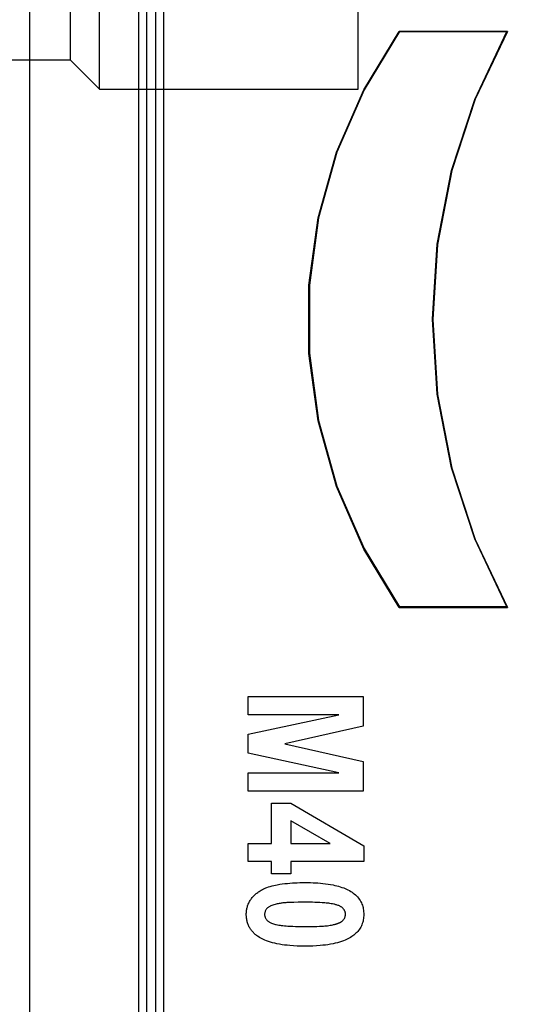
# Model space of a CAD drawing. Header units: millimetres. Extents: x 0 to 1249, y 0 to 420.
# Tile 71 of 104: x 386.69 to 387.84, y 259.36 to 261.64. Entities that reach past the tile are written whole.
import ezdxf

# ---------------------------------------------------------------- set-up
doc = ezdxf.new("R2010")
doc.units = ezdxf.units.MM
doc.header["$LTSCALE"] = 32.67
doc.linetypes.add('CENTER', pattern=[0.6, 0.375, -0.075, 0.075, -0.075])
doc.linetypes.add('PHANTOM', pattern=[0.8, 0.45, -0.05, 0.1, -0.05, 0.1, -0.05])
doc.layers.get('0').update_dxf_attribs({"linetype": 'CONTINUOUS'})
for name, color, linetype in [('CHAMFER', 7, 'CONTINUOUS'), ('CRV2', 7, 'CONTINUOUS'), ('DRIV_DIM', 7, 'CONTINUOUS')]:
    doc.layers.add(name, color=color, linetype=linetype)
doc.styles.get("Standard").update_dxf_attribs({"font": 'txt', "width": 0.8})
doc.dimstyles.new('DIMSTYLE_3', dxfattribs={"dimtxt": 3.8, "dimasz": 1.8, "dimexe": 2, "dimexo": 1.5, "dimgap": 0.95, "dimtad": 1, "dimdec": 3, "dimlfac": 15, "dimdsep": 46, "dimtxsty": 'STANDARD', "dimblk": 'OPEN', "dimblk1": 'OPEN', "dimblk2": 'OPEN', "dimcen": 0.09, "dimadec": 0, "dimazin": 0, "dimtp": 0.001, "dimtm": 0.001, "dimtfac": 1, "dimtdec": 3, "dimtofl": 0, "dimtmove": 0, "dimatfit": 3, "dimldrblk": 'OPEN', "dimfxl": 1, "dimtolj": 1, "dimarcsym": 0})

# ---------------------------------------------------------------- blocks, each defined once
blk = doc.blocks.new('_OPEN')
at = {"color": 0, "linetype": 'BYBLOCK'}
for p, q in [((0, 0), (-1, 0.342)), ((-1, -0.342), (0, 0)), ((-1, 0), (0, 0))]:
    blk.add_line(p, q, dxfattribs=at)
blk = doc.blocks.new('*D4')
at = {"layer": 'DRIV_DIM', "color": 2, "linetype": 'CONTINUOUS'}
for p, q in [((374.4739, 282.8771), (461.1618, 282.8771)), ((459.1618, 282.8771), (459.1618, 269.5438)), ((459.1618, 256.2104), (459.1618, 269.5438)), ((437.3264, 256.2104), (461.1618, 256.2104))]:
    blk.add_line(p, q, dxfattribs=at)
at = {"layer": 'DRIV_DIM', "color": 2, "linetype": 'CONTINUOUS', "xscale": 1.8, "yscale": 1.8, "zscale": 1.8}
for p, rotation in [((459.1618, 282.8771), 90), ((459.1618, 256.2104), 270)]:
    blk.add_blockref('_OPEN', p, dxfattribs=dict(at, rotation=rotation))

msp = doc.modelspace()

# ---------------------------------------------------------------- linework, layer by layer
at = {"color": 9, "linetype": 'CONTINUOUS'}
for p, q in [((386.708137, 262.971144), (386.708137, 258.916418)), ((386.961117, 262.603872), (386.961117, 259.283689)), ((386.979283, 262.603872), (386.979283, 259.283689)), ((387.000717, 262.603872), (387.000717, 259.283689)), ((387.018883, 262.603872), (387.018883, 259.283689))]:
    msp.add_line(p, q, dxfattribs=at)
at = {"color": 7, "linetype": 'CONTINUOUS'}
for p, q in [((387.470423, 261.477114), (387.470423, 262.010448)), ((386.80377, 261.543781), (386.03709, 261.543781))]:
    msp.add_line(p, q, dxfattribs=at)
at = {"color": 6, "linetype": 'CONTINUOUS'}
for p, q in [((387.816307, 261.610448), (387.565072, 261.610448)), ((387.565072, 261.610448), (387.565553, 261.609999)), ((387.565553, 261.609999), (387.814722, 261.609999)), ((387.816307, 261.610448), (387.814722, 261.609999)), ((387.565072, 260.277114), (387.565552, 260.278527)), ((387.565072, 260.277114), (387.816307, 260.277114)), ((387.814722, 260.278528), (387.565553, 260.278528)), ((387.816307, 260.277114), (387.814722, 260.278528))]:
    msp.add_line(p, q, dxfattribs=at)
at = {"color": 7, "linetype": 'CONTINUOUS', "true_color": 0x2a4972}
for p, q in [((387.215452, 260.070689), (387.481987, 260.070689)), ((387.215452, 260.028186), (387.215452, 260.070689)), ((387.481987, 260.070689), (387.481987, 260.002208)), ((387.215452, 259.983363), (387.425257, 260.028186)), ((387.425257, 260.028186), (387.215452, 260.028186)), ((387.481987, 260.002208), (387.300206, 259.961096)), ((387.215452, 259.939293), (387.215452, 259.983363)), ((387.300206, 259.961096), (387.481987, 259.920448)), ((387.425257, 259.894296), (387.215452, 259.939293)), ((387.481987, 259.920448), (387.481987, 259.851793)), ((387.215452, 259.894296), (387.425257, 259.894296)), ((387.215452, 259.851793), (387.215452, 259.894296)), ((387.481987, 259.851793), (387.215452, 259.851793)), ((387.269114, 259.823496), (387.313843, 259.823496)), ((387.269114, 259.730718), (387.269114, 259.823496)), ((387.313843, 259.823496), (387.483078, 259.725152)), ((387.405075, 259.730718), (387.31398, 259.78279)), ((387.31398, 259.78279), (387.31398, 259.730718)), ((387.215452, 259.730718), (387.269114, 259.730718)), ((387.215452, 259.688621), (387.215452, 259.730718)), ((387.31398, 259.730718), (387.405075, 259.730718)), ((387.483078, 259.725152), (387.483078, 259.688621)), ((387.269114, 259.688621), (387.215452, 259.688621)), ((387.269114, 259.660497), (387.269114, 259.688621)), ((387.483078, 259.688621), (387.31398, 259.688621)), ((387.31398, 259.688621), (387.31398, 259.660497)), ((387.31398, 259.660497), (387.269114, 259.660497)), ((387.320736, 259.594172), (387.316187, 259.594062))]:
    msp.add_line(p, q, dxfattribs=at)
at = {"color": 6, "linetype": 'CONTINUOUS'}
for points in [[(387.565072, 260.277114), (387.482884, 260.412008), (387.419921, 260.556759), (387.37731, 260.70867), (387.355813, 260.864923), (387.355812, 261.022633), (387.377309, 261.178886), (387.419919, 261.330799), (387.482883, 261.475551), (387.565072, 261.610448)], [(387.565609, 261.609999), (387.483664, 261.475225), (387.420904, 261.330671), (387.378433, 261.178991), (387.357008, 261.022991), (387.357007, 260.865542), (387.378432, 260.709541), (387.420902, 260.55786), (387.483662, 260.413304), (387.565608, 260.278528)], [(387.814778, 260.278528), (387.740238, 260.435395), (387.686128, 260.600411), (387.653307, 260.770949), (387.642302, 260.944272), (387.653291, 261.117596), (387.686097, 261.288137), (387.740192, 261.453157), (387.814703, 261.609999)], [(387.816307, 261.610448), (387.741472, 261.453434), (387.687137, 261.288191), (387.654181, 261.117388), (387.643136, 260.943781), (387.654181, 260.770174), (387.687137, 260.59937), (387.741472, 260.434128), (387.816307, 260.277114)]]:
    msp.add_lwpolyline(points, dxfattribs=at)
at = {"color": 7, "linetype": 'CONTINUOUS', "true_color": 0x2a4972}
for points in [[(387.240817, 259.619675), (387.243213, 259.621219), (387.245675, 259.62266), (387.248194, 259.624004), (387.250763, 259.625258), (387.253375, 259.626427), (387.256022, 259.627516), (387.258697, 259.628533), (387.262576, 259.629877), (387.266493, 259.631092), (387.270441, 259.632189), (387.274418, 259.633179), (387.278417, 259.634072), (387.282435, 259.634878), (387.288314, 259.635914), (387.294217, 259.636802), (387.30014, 259.637552), (387.306077, 259.638179), (387.312024, 259.638695), (387.317683, 259.639094), (387.323345, 259.63941), (387.329011, 259.639651), (387.335158, 259.639834), (387.341308, 259.639939), (387.347458, 259.63997), (387.353513, 259.639932), (387.359566, 259.639819), (387.365616, 259.639623), (387.371233, 259.63936), (387.376845, 259.639014), (387.382452, 259.638579), (387.388429, 259.638009), (387.394394, 259.637319), (387.400342, 259.636497), (387.406268, 259.635529), (387.412166, 259.634404), (387.41631, 259.633507), (387.420432, 259.632517), (387.424529, 259.631425), (387.428594, 259.630222), (387.432624, 259.628898), (387.436612, 259.627446), (387.439953, 259.626108), (387.44325, 259.624665), (387.446494, 259.62311), (387.449675, 259.621436), (387.452781, 259.619636), (387.455804, 259.617704)], [(387.238158, 259.515011), (387.2365, 259.516169), (387.234871, 259.517374), (387.233275, 259.518626), (387.231715, 259.519925), (387.230192, 259.521269), (387.228711, 259.522658), (387.227273, 259.524091), (387.225882, 259.525566), (387.224541, 259.527084), (387.223253, 259.528644), (387.22202, 259.530243), (387.220846, 259.531883), (387.219732, 259.533562), (387.218683, 259.535279), (387.217701, 259.537033), (387.216748, 259.538906), (387.215871, 259.540815), (387.215068, 259.542757), (387.214339, 259.544728), (387.213684, 259.546725), (387.2131, 259.548744), (387.212588, 259.550782), (387.212119, 259.552971), (387.211729, 259.555174), (387.211415, 259.55739), (387.211176, 259.559616), (387.211009, 259.561849), (387.210912, 259.564087), (387.210884, 259.566328), (387.210915, 259.568318), (387.211001, 259.570306), (387.211143, 259.57229), (387.211342, 259.574268), (387.211601, 259.576239), (387.211921, 259.5782), (387.212304, 259.580149), (387.212751, 259.582084), (387.213318, 259.584186), (387.213963, 259.586266), (387.214688, 259.588321), (387.21549, 259.590347), (387.216369, 259.592341), (387.217326, 259.5943), (387.218359, 259.59622), (387.219463, 259.598094), (387.220639, 259.599925), (387.221883, 259.601714), (387.223191, 259.60346), (387.22456, 259.605163), (387.225987, 259.606821), (387.227467, 259.608435), (387.228998, 259.610004), (387.230575, 259.611527), (387.232196, 259.613004), (387.233855, 259.614434), (387.235551, 259.615817), (387.237279, 259.617152), (387.239035, 259.618438), (387.240817, 259.619675)], [(387.455804, 259.617704), (387.458539, 259.615762), (387.461191, 259.613681), (387.463748, 259.611466), (387.466194, 259.609122), (387.468516, 259.606655), (387.470698, 259.604068), (387.472727, 259.601368), (387.474589, 259.59856), (387.476268, 259.595648), (387.477583, 259.593013), (387.478748, 259.590311), (387.479767, 259.587552), (387.480643, 259.584745), (387.481377, 259.581899), (387.482008, 259.578826), (387.482487, 259.575725), (387.482821, 259.572604), (387.483016, 259.56947), (387.483078, 259.566328), (387.483013, 259.563191), (387.482814, 259.560061), (387.482476, 259.556945), (387.481991, 259.553849), (387.481352, 259.550781), (387.480606, 259.547929), (387.479716, 259.545117), (387.478682, 259.542354), (387.477501, 259.539651), (387.476175, 259.537017), (387.474652, 259.534379), (387.472982, 259.531828), (387.471173, 259.529365), (387.469236, 259.526994), (387.467181, 259.524717), (387.465016, 259.522536), (387.462753, 259.520456), (387.460399, 259.518477), (387.457966, 259.516603), (387.455463, 259.514837), (387.452447, 259.512902), (387.449356, 259.51111), (387.446197, 259.50945), (387.44298, 259.507915), (387.439711, 259.506494), (387.436398, 259.505178), (387.431612, 259.503466), (387.426763, 259.501934), (387.421863, 259.500567), (387.416922, 259.499352), (387.411949, 259.498273), (387.406025, 259.497153), (387.400076, 259.496191), (387.394105, 259.495375), (387.388118, 259.494692), (387.382119, 259.494127), (387.373659, 259.493513), (387.365188, 259.49309), (387.356052, 259.492827), (387.346913, 259.492744), (387.337784, 259.492828), (387.328659, 259.493092), (387.320194, 259.493518), (387.31174, 259.494136), (387.305738, 259.494704), (387.299748, 259.495393), (387.293775, 259.496214), (387.287824, 259.497183), (387.281898, 259.498311), (387.276911, 259.499401), (387.271955, 259.500628), (387.267041, 259.502007), (387.262178, 259.503549), (387.257375, 259.505269), (387.254036, 259.506596), (387.250739, 259.508028), (387.247495, 259.509575), (387.244311, 259.511248), (387.241196, 259.513056), (387.238158, 259.515011)], [(387.28241, 259.590451), (387.279937, 259.589857), (387.277475, 259.589219), (387.27503, 259.58852), (387.272606, 259.587746), (387.270207, 259.586882), (387.267839, 259.585913), (387.266478, 259.585294), (387.265138, 259.584628), (387.26383, 259.583908), (387.262561, 259.583129), (387.261342, 259.582282), (387.260182, 259.581361), (387.259091, 259.580361), (387.258013, 259.579202), (387.25703, 259.577956), (387.25615, 259.576631), (387.255379, 259.575239), (387.254724, 259.57379), (387.254209, 259.57235), (387.253808, 259.570875), (387.253521, 259.569374), (387.25335, 259.567856), (387.253295, 259.566328), (387.253355, 259.564807), (387.253531, 259.563294), (387.253821, 259.561799), (387.254225, 259.560331), (387.254744, 259.558899), (387.25529, 259.557683), (387.255918, 259.556507), (387.256624, 259.555376), (387.257402, 259.554293), (387.258249, 259.553265), (387.259159, 259.552296), (387.260199, 259.551327), (387.261298, 259.550427), (387.26245, 259.549591), (387.263648, 259.548816), (387.264882, 259.548097), (387.266147, 259.54743), (387.267435, 259.546809), (387.269521, 259.545907), (387.271642, 259.545103), (387.273792, 259.544388), (387.275965, 259.543751), (387.278158, 259.543182), (387.280364, 259.54267), (387.283227, 259.542081), (387.286102, 259.541564), (387.288988, 259.54111), (387.291882, 259.540712), (387.295604, 259.540272), (387.299334, 259.5399), (387.30307, 259.539585), (387.306809, 259.539318), (387.31292, 259.538959), (387.319034, 259.538685), (387.325151, 259.538483), (387.330377, 259.538359), (387.335604, 259.538275), (387.341259, 259.538222), (387.346913, 259.538205), (387.35254, 259.53822), (387.358167, 259.538268), (387.363337, 259.538343), (387.368506, 259.538455), (387.374484, 259.538643), (387.380462, 259.538893), (387.386443, 259.539206), (387.38958, 259.539397), (387.392716, 259.539617), (387.395848, 259.539878), (387.398974, 259.540191), (387.40209, 259.540569), (387.405193, 259.541023), (387.40828, 259.541565), (387.411348, 259.542206)], [(387.316187, 259.594062), (387.313912, 259.593992), (387.311638, 259.593909), (387.309365, 259.593809), (387.307094, 259.593692), (387.304826, 259.593553), (387.302561, 259.593391), (387.300299, 259.593202), (387.298042, 259.592985), (387.29579, 259.592737), (387.293543, 259.592455), (387.291302, 259.592137), (387.289067, 259.59178), (387.28684, 259.591382), (387.284621, 259.590939), (387.28241, 259.590451)], [(387.346913, 259.59451), (387.341507, 259.594489), (387.336103, 259.594433), (387.330695, 259.594353), (387.320736, 259.594172)], [(387.434803, 259.552354), (387.435596, 259.553218), (387.436344, 259.554134), (387.437043, 259.555098), (387.43769, 259.556105), (387.438284, 259.55715), (387.43882, 259.558229), (387.439296, 259.559336), (387.43971, 259.560468), (387.440058, 259.56162), (387.440337, 259.562786), (387.440545, 259.563963), (387.440679, 259.565145), (387.440735, 259.566328), (387.440717, 259.567429), (387.44063, 259.568524), (387.440478, 259.56961), (387.440263, 259.570684), (387.439985, 259.571744), (387.439648, 259.572786), (387.439252, 259.573809), (387.43878, 259.574853), (387.438248, 259.575869), (387.437661, 259.576853), (387.43702, 259.577804), (387.436329, 259.578717), (387.435589, 259.57959), (387.434803, 259.580419), (387.4339, 259.581269), (387.43295, 259.582067), (387.431959, 259.582815), (387.430931, 259.583515), (387.429872, 259.584171), (387.428786, 259.584786), (387.427678, 259.58536), (387.426553, 259.585899), (387.424989, 259.586582), (387.423405, 259.587206), (387.421803, 259.587776), (387.420184, 259.588297), (387.418552, 259.588774), (387.416909, 259.589211), (387.415257, 259.589614), (387.413598, 259.589987), (387.410679, 259.590581), (387.407749, 259.591105), (387.404807, 259.591565), (387.401857, 259.591969), (387.3989, 259.592321), (387.395936, 259.592628), (387.392967, 259.592896), (387.389996, 259.593132), (387.387023, 259.593341), (387.381295, 259.593686), (387.375566, 259.593962), (387.369837, 259.594175), (387.364107, 259.59433), (387.358376, 259.594434), (387.352645, 259.594492), (387.346913, 259.59451)], [(387.411348, 259.542206), (387.412699, 259.542522), (387.414044, 259.542854), (387.415385, 259.543202), (387.416725, 259.543567), (387.418066, 259.543948), (387.41941, 259.544348), (387.42001, 259.544531), (387.420612, 259.544719), (387.421213, 259.544911), (387.421814, 259.545108), (387.422414, 259.545311), (387.423013, 259.545518), (387.42361, 259.545732), (387.424205, 259.545953), (387.424797, 259.54618), (387.425385, 259.546414), (387.425969, 259.546657), (387.426549, 259.546907), (387.427124, 259.547166), (387.427693, 259.547434), (387.428257, 259.547711), (387.428814, 259.547998), (387.429363, 259.548295), (387.429906, 259.548603), (387.43044, 259.548922), (387.430966, 259.549252), (387.431483, 259.549594), (387.43199, 259.549948), (387.432487, 259.550315), (387.432973, 259.550695), (387.433449, 259.551088), (387.433913, 259.551496), (387.434364, 259.551917), (387.434803, 259.552354)]]:
    msp.add_lwpolyline(points, dxfattribs=at)
at = {"layer": 'CHAMFER', "color": 7, "linetype": 'CONTINUOUS'}
for p, q in [((386.870423, 261.477114), (386.870423, 262.010448)), ((386.80377, 261.543781), (386.80377, 261.943781)), ((386.80377, 261.543781), (386.870432, 261.477123)), ((386.870423, 261.477114), (387.470423, 261.477114))]:
    msp.add_line(p, q, dxfattribs=at)
at = {"layer": 'CRV2', "color": 4, "linetype": 'PHANTOM'}
for centre, radius, start, end in [((359.19709, 282.877114), 90.163702, 10, 260), ((359.19709, 282.877114), 82.163702, 10, 260), ((398.5894, 289.823041), 42.163702, 291.5650512, 161.5650512), ((398.5894, 289.823041), 50.163702, 238.7027071, 10)]:
    msp.add_arc(centre, radius, start, end, dxfattribs=at)
at = {"layer": 'CRV2', "color": 4, "linetype": 'CENTER'}
msp.add_arc((352.251163, 243.484804), 42.163702, 181.5650512, 47.5976469, dxfattribs=at)

# ---------------------------------------------------------------- dimensions: what is measured, and where the dimension line sits
at = {"layer": 'DRIV_DIM', "color": 2, "linetype": 'CONTINUOUS'}
dim = msp.add_linear_dim(base=(459.16183, 282.877114), p1=(435.826352, 256.210448), p2=(372.973933, 282.877114), angle=90, dimstyle='DIMSTYLE_3', dxfattribs=at)
dim.commit()
dim.dimension.update_dxf_attribs({"geometry": '*D4', "text_midpoint": (459.16183, 264.983781), "dimtype": 160})

doc.saveas('drawing.dxf')
